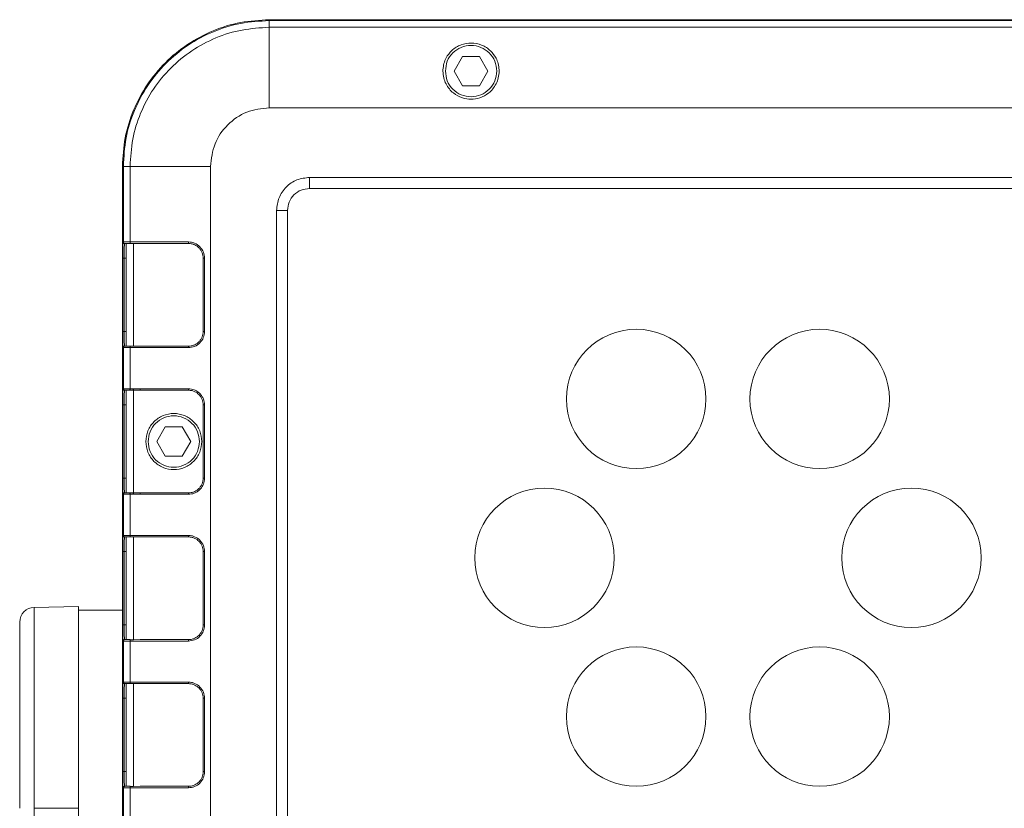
# Model space of a CAD drawing. Header units: millimetres. Extents: x -806 to 2023, y 502 to 1658.
# Tile 13 of 53: x -262 to -128, y 1136 to 1243. Entities that reach past the tile are written whole.
import ezdxf

# ---------------------------------------------------------------- set-up
doc = ezdxf.new("R2010")
doc.units = ezdxf.units.MM

# ---------------------------------------------------------------- blocks, each defined once
blk = doc.blocks.new('Drawing View8')
at = {"color": 7, "linetype": 'Continuous', "lineweight": 18}
for p, q in [((-607.03, 79.98), (-607.03, 80.11)), ((-607.03, 80.11), (-32.03, 80.11)), ((-607.03, 79.98), (-32.03, 79.98)), ((-613.9, 78.89), (-614.36, 78.72)), ((-607.03, 68.11), (-607.03, 79.07)), ((-607.03, 79.07), (-32.03, 79.07)), ((-581.84, 73.11), (-580.69, 75.11)), ((-580.69, 75.11), (-578.38, 75.11)), ((-578.38, 75.11), (-577.23, 73.11)), ((-583.36, 73.26), (-583.36, 73.11)), ((-583.35, 73.11), (-583.36, 73.11)), ((-580.69, 71.11), (-581.84, 73.11)), ((-577.23, 73.11), (-578.38, 71.11)), ((-575.7, 73.11), (-575.72, 73.11)), ((-575.7, 73.11), (-575.71, 73.26)), ((-578.38, 71.11), (-580.69, 71.11)), ((-32.03, 68.11), (-607.03, 68.11)), ((-627.03, -114.89), (-627.03, 60.11)), ((-626.91, 60.11), (-627.03, 60.11)), ((-626.91, 60.11), (-626.91, 49.81)), ((-625.99, 49.81), (-625.99, 60.11)), ((-625.99, 60.11), (-615.03, 60.11)), ((-615.03, 60.11), (-615.03, -114.89)), ((-601.53, 58.61), (-37.53, 58.61)), ((-601.53, 58.61), (-601.53, 57.11)), ((-601.53, 57.11), (-37.53, 57.11)), ((-606.03, -108.89), (-606.03, 54.11)), ((-604.53, 54.11), (-606.03, 54.11)), ((-604.53, -108.89), (-604.53, 54.11)), ((-626.97, 49.81), (-626.91, 49.81)), ((-618.05, 49.81), (-625.99, 49.81)), ((-626.77, 49.61), (-626.71, 49.61)), ((-626.77, 49.57), (-626.77, 49.61)), ((-626.53, 49.61), (-626.53, 35.61)), ((-625.53, 35.59), (-625.53, 49.62)), ((-624.63, 49.61), (-625.53, 49.62)), ((-624.63, 49.61), (-618.03, 49.61)), ((-626.98, 37.61), (-626.98, 47.61)), ((-626.78, 37.61), (-626.78, 47.61)), ((-626.53, 47.61), (-626.78, 47.61)), ((-616.03, 47.61), (-616.03, 37.61)), ((-615.85, 37.61), (-615.85, 47.61)), ((-626.78, 37.61), (-626.53, 37.61)), ((-626.91, 35.41), (-626.97, 35.41)), ((-626.91, 29.81), (-626.91, 35.41)), ((-626.77, 35.61), (-626.77, 35.66)), ((-626.71, 35.61), (-626.77, 35.61)), ((-625.99, 29.81), (-625.99, 35.41)), ((-625.99, 35.41), (-618.05, 35.41)), ((-625.53, 35.59), (-624.63, 35.61)), ((-618.03, 35.61), (-624.63, 35.61)), ((-626.97, 29.81), (-626.91, 29.81)), ((-626.77, 29.61), (-626.71, 29.61)), ((-626.53, 29.61), (-626.53, 15.61)), ((-626.02, 29.81), (-625.99, 29.81)), ((-626, 29.61), (-625.98, 29.61)), ((-625.55, 29.79), (-625.99, 29.81)), ((-624.64, 29.81), (-625.55, 29.79)), ((-625.53, 15.61), (-625.53, 29.61)), ((-624.63, 29.61), (-625.53, 29.61)), ((-618.05, 29.81), (-624.64, 29.81)), ((-624.63, 29.61), (-618.03, 29.61)), ((-626.98, 17.61), (-626.98, 27.61)), ((-626.78, 17.61), (-626.78, 27.61)), ((-626.53, 27.61), (-626.78, 27.61)), ((-616.03, 27.61), (-616.03, 17.61)), ((-615.85, 17.61), (-615.85, 27.61)), ((-622.34, 22.61), (-621.19, 24.61)), ((-621.19, 24.61), (-618.88, 24.61)), ((-618.88, 24.61), (-617.73, 22.61)), ((-623.85, 22.61), (-623.85, 22.61)), ((-621.19, 20.61), (-622.34, 22.61)), ((-617.73, 22.61), (-618.88, 20.61)), ((-616.22, 22.61), (-616.22, 22.61)), ((-618.88, 20.61), (-621.19, 20.61)), ((-626.78, 17.61), (-626.53, 17.61)), ((-626.91, 15.41), (-626.97, 15.41)), ((-626.91, 9.81), (-626.91, 15.41)), ((-626.71, 15.61), (-626.77, 15.61)), ((-625.99, 15.41), (-626.02, 15.41)), ((-625.98, 15.61), (-626, 15.61)), ((-625.99, 9.81), (-625.99, 15.41)), ((-625.55, 15.42), (-624.64, 15.41)), ((-625.53, 15.61), (-624.63, 15.61)), ((-624.64, 15.41), (-618.05, 15.41)), ((-618.03, 15.61), (-624.63, 15.61)), ((-626.97, 9.81), (-626.91, 9.81)), ((-626.77, 9.61), (-626.71, 9.61)), ((-626.77, 9.57), (-626.77, 9.61)), ((-626.53, 9.61), (-626.53, -4.39)), ((-618.05, 9.81), (-625.99, 9.81)), ((-625.53, -4.41), (-625.53, 9.62)), ((-624.63, 9.61), (-625.53, 9.62)), ((-624.63, 9.61), (-618.03, 9.61)), ((-626.98, -2.39), (-626.98, 7.61)), ((-626.78, -2.39), (-626.78, 7.61)), ((-626.53, 7.61), (-626.78, 7.61)), ((-616.03, 7.61), (-616.03, -2.39)), ((-615.85, -2.39), (-615.85, 7.61)), ((-633.03, 0.11), (-639.07, 0)), ((-627.03, -0.39), (-633.03, -0.39)), ((-626.78, -2.39), (-626.53, -2.39)), ((-626.91, -4.59), (-626.97, -4.59)), ((-626.91, -10.19), (-626.91, -4.59)), ((-626.77, -4.39), (-626.77, -4.34)), ((-626.71, -4.39), (-626.77, -4.39)), ((-625.99, -10.19), (-625.99, -4.59)), ((-625.99, -4.59), (-618.05, -4.59)), ((-625.53, -4.41), (-624.63, -4.39)), ((-618.03, -4.39), (-624.63, -4.39)), ((-626.97, -10.19), (-626.91, -10.19)), ((-626.77, -10.39), (-626.71, -10.39)), ((-626.77, -10.43), (-626.77, -10.39)), ((-626.53, -10.39), (-626.53, -24.39)), ((-618.05, -10.19), (-625.99, -10.19)), ((-625.53, -24.41), (-625.53, -10.38)), ((-624.63, -10.39), (-625.53, -10.38)), ((-624.63, -10.39), (-618.03, -10.39)), ((-626.98, -22.39), (-626.98, -12.39)), ((-626.78, -22.39), (-626.78, -12.39)), ((-626.53, -12.39), (-626.78, -12.39)), ((-616.03, -12.39), (-616.03, -22.39)), ((-615.85, -22.39), (-615.85, -12.39)), ((-626.78, -22.39), (-626.53, -22.39)), ((-626.91, -24.59), (-626.97, -24.59)), ((-626.91, -30.19), (-626.91, -24.59)), ((-626.77, -24.39), (-626.77, -24.34)), ((-626.71, -24.39), (-626.77, -24.39)), ((-625.99, -30.19), (-625.99, -24.59)), ((-625.99, -24.59), (-618.05, -24.59)), ((-625.53, -24.41), (-624.63, -24.39)), ((-618.03, -24.39), (-624.63, -24.39)), ((-639.07, -27.39), (-633.03, -27.39))]:
    blk.add_line(p, q, dxfattribs=at)
for centre in [(-557.03, 28.41), (-532.03, 28.41), (-569.53, 6.76), (-519.53, 6.76), (-557.03, -14.89), (-532.03, -14.89)]:
    blk.add_circle(centre, 9.5, dxfattribs=at)
blk.add_arc((-639.03, -2), 2, 91, 180, dxfattribs=at)
for points in [[(-627.03, 60.11), (-626.96, 61.41), (-626.81, 64.03), (-625.62, 67.81), (-623.77, 71.29), (-621.27, 74.34), (-618.22, 76.84), (-614.74, 78.69), (-610.96, 79.88), (-608.34, 80.03), (-607.03, 80.11)], [(-626.91, 60.11), (-626.84, 61.41), (-626.69, 64.01), (-625.51, 67.76), (-623.67, 71.22), (-621.18, 74.25), (-618.15, 76.74), (-614.69, 78.58), (-610.94, 79.76), (-608.34, 79.91), (-607.03, 79.98)], [(-607.03, 79.07), (-607.03, 79.19), (-607.03, 79.43), (-607.03, 79.73), (-607.03, 79.94), (-607.03, 79.97), (-607.03, 79.98)], [(-625.99, 60.11), (-625.92, 61.35), (-625.78, 63.83), (-624.66, 67.41), (-622.9, 70.71), (-620.53, 73.6), (-617.64, 75.97), (-614.34, 77.73), (-610.76, 78.85), (-608.28, 78.99), (-607.03, 79.07)], [(-583.03, 73.11), (-582.98, 73.56), (-582.88, 74.48), (-582.07, 75.64), (-580.91, 76.42), (-579.53, 76.7), (-578.16, 76.42), (-577, 75.64), (-576.19, 74.48), (-576.09, 73.56), (-576.03, 73.11)], [(-576.03, 73.11), (-576.09, 72.65), (-576.19, 71.73), (-577, 70.57), (-578.16, 69.79), (-579.53, 69.51), (-580.91, 69.79), (-582.07, 70.57), (-582.88, 71.73), (-582.98, 72.65), (-583.03, 73.11)], [(-615.03, 60.11), (-614.91, 61.15), (-614.67, 63.25), (-612.82, 65.89), (-610.18, 67.74), (-608.08, 67.99), (-607.03, 68.11)], [(-626.91, 60.11), (-626.9, 60.11), (-626.87, 60.11), (-626.66, 60.11), (-626.36, 60.11), (-626.12, 60.11), (-625.99, 60.11)], [(-606.03, 54.11), (-605.97, 54.7), (-605.83, 55.87), (-604.79, 57.36), (-603.3, 58.4), (-602.12, 58.54), (-601.53, 58.61)], [(-601.53, 57.11), (-601.93, 57.06), (-602.71, 56.97), (-603.71, 56.28), (-604.4, 55.28), (-604.49, 54.5), (-604.53, 54.11)], [(-626.91, 49.81), (-626.9, 49.81), (-626.87, 49.81), (-626.66, 49.81), (-626.36, 49.81), (-626.12, 49.81), (-625.99, 49.81)], [(-626.91, 49.81), (-626.91, 49.78), (-626.9, 49.73), (-626.86, 49.66), (-626.79, 49.61), (-626.74, 49.61), (-626.71, 49.61)], [(-618.03, 49.61), (-618.04, 49.61), (-618.04, 49.61), (-618.05, 49.66), (-618.05, 49.73), (-618.05, 49.78), (-618.05, 49.81)], [(-626.98, 47.61), (-626.98, 47.61), (-626.97, 47.61), (-626.93, 47.61), (-626.86, 47.61), (-626.81, 47.61), (-626.78, 47.61)], [(-616.03, 47.61), (-616.03, 47.61), (-616.03, 47.61), (-615.99, 47.61), (-615.93, 47.61), (-615.88, 47.61), (-615.85, 47.61)], [(-626.98, 37.61), (-626.98, 37.61), (-626.97, 37.61), (-626.93, 37.61), (-626.86, 37.61), (-626.81, 37.61), (-626.78, 37.61)], [(-616.03, 37.61), (-616.03, 37.61), (-616.03, 37.61), (-615.99, 37.61), (-615.93, 37.61), (-615.88, 37.61), (-615.85, 37.61)], [(-626.91, 35.41), (-626.91, 35.43), (-626.9, 35.48), (-626.86, 35.55), (-626.79, 35.6), (-626.74, 35.6), (-626.71, 35.61)], [(-625.99, 35.41), (-626.12, 35.41), (-626.36, 35.41), (-626.66, 35.41), (-626.87, 35.41), (-626.9, 35.41), (-626.91, 35.41)], [(-618.03, 35.61), (-618.04, 35.6), (-618.04, 35.6), (-618.05, 35.55), (-618.05, 35.48), (-618.05, 35.43), (-618.05, 35.41)], [(-626.97, 29.81), (-626.96, 29.78), (-626.96, 29.73), (-626.91, 29.66), (-626.84, 29.61), (-626.79, 29.61), (-626.77, 29.61)], [(-626.91, 29.81), (-626.9, 29.81), (-626.87, 29.81), (-626.67, 29.81), (-626.38, 29.81), (-626.14, 29.81), (-626.02, 29.81)], [(-626.71, 29.61), (-626.74, 29.61), (-626.79, 29.61), (-626.86, 29.66), (-626.9, 29.73), (-626.91, 29.78), (-626.91, 29.81)], [(-626.71, 29.61), (-626.7, 29.61), (-626.68, 29.61), (-626.52, 29.61), (-626.29, 29.61), (-626.1, 29.61), (-626, 29.61)], [(-626.02, 29.81), (-626.02, 29.78), (-626.02, 29.73), (-626.02, 29.66), (-626.01, 29.61), (-626, 29.61), (-626, 29.61)], [(-625.98, 29.61), (-625.91, 29.61), (-625.77, 29.61), (-625.61, 29.61), (-625.53, 29.61)], [(-624.63, 29.61), (-624.63, 29.61), (-624.63, 29.61), (-624.64, 29.66), (-624.64, 29.73), (-624.64, 29.78), (-624.64, 29.81)], [(-618.03, 29.61), (-618.04, 29.61), (-618.04, 29.61), (-618.05, 29.66), (-618.05, 29.73), (-618.05, 29.78), (-618.05, 29.81)], [(-626.98, 27.61), (-626.98, 27.61), (-626.97, 27.61), (-626.93, 27.61), (-626.86, 27.61), (-626.81, 27.61), (-626.78, 27.61)], [(-616.03, 27.61), (-616.03, 27.61), (-616.03, 27.61), (-615.99, 27.61), (-615.93, 27.61), (-615.88, 27.61), (-615.85, 27.61)], [(-623.85, 22.61), (-623.8, 23.11), (-623.68, 24.11), (-622.8, 25.38), (-621.54, 26.23), (-620.03, 26.52), (-618.53, 26.23), (-617.27, 25.38), (-616.39, 24.11), (-616.27, 23.11), (-616.22, 22.61)], [(-623.53, 22.61), (-623.48, 23.06), (-623.38, 23.98), (-622.57, 25.14), (-621.41, 25.92), (-620.03, 26.2), (-618.66, 25.92), (-617.5, 25.14), (-616.69, 23.98), (-616.59, 23.06), (-616.53, 22.61)], [(-616.22, 22.61), (-616.27, 22.11), (-616.39, 21.11), (-617.27, 19.83), (-618.53, 18.98), (-620.03, 18.69), (-621.54, 18.98), (-622.8, 19.83), (-623.68, 21.11), (-623.8, 22.11), (-623.85, 22.61)], [(-616.53, 22.61), (-616.59, 22.15), (-616.69, 21.23), (-617.5, 20.07), (-618.66, 19.29), (-620.03, 19.01), (-621.41, 19.29), (-622.57, 20.07), (-623.38, 21.23), (-623.48, 22.15), (-623.53, 22.61)], [(-626.98, 17.61), (-626.98, 17.61), (-626.97, 17.61), (-626.93, 17.61), (-626.86, 17.61), (-626.81, 17.61), (-626.78, 17.61)], [(-616.03, 17.61), (-616.03, 17.61), (-616.03, 17.61), (-615.99, 17.61), (-615.93, 17.61), (-615.88, 17.61), (-615.85, 17.61)], [(-626.97, 15.41), (-626.96, 15.43), (-626.96, 15.48), (-626.91, 15.55), (-626.84, 15.6), (-626.79, 15.6), (-626.77, 15.61)], [(-626.91, 15.41), (-626.91, 15.43), (-626.9, 15.48), (-626.86, 15.55), (-626.79, 15.6), (-626.74, 15.6), (-626.71, 15.61)], [(-626.02, 15.41), (-626.14, 15.41), (-626.38, 15.41), (-626.67, 15.41), (-626.87, 15.41), (-626.9, 15.41), (-626.91, 15.41)], [(-626, 15.61), (-626.1, 15.61), (-626.29, 15.61), (-626.52, 15.61), (-626.68, 15.61), (-626.7, 15.61), (-626.71, 15.61)], [(-626.02, 15.41), (-626.02, 15.43), (-626.02, 15.48), (-626.02, 15.55), (-626.01, 15.6), (-626, 15.6), (-626, 15.61)], [(-625.53, 15.61), (-625.61, 15.61), (-625.77, 15.61), (-625.91, 15.61), (-625.98, 15.61)], [(-624.63, 15.61), (-624.63, 15.6), (-624.63, 15.6), (-624.64, 15.55), (-624.64, 15.48), (-624.64, 15.43), (-624.64, 15.41)], [(-618.03, 15.61), (-618.04, 15.6), (-618.04, 15.6), (-618.05, 15.55), (-618.05, 15.48), (-618.05, 15.43), (-618.05, 15.41)], [(-626.91, 9.81), (-626.9, 9.81), (-626.87, 9.81), (-626.66, 9.81), (-626.36, 9.81), (-626.12, 9.81), (-625.99, 9.81)], [(-626.71, 9.61), (-626.74, 9.61), (-626.79, 9.61), (-626.86, 9.66), (-626.9, 9.73), (-626.91, 9.78), (-626.91, 9.81)], [(-618.03, 9.61), (-618.04, 9.61), (-618.04, 9.61), (-618.05, 9.66), (-618.05, 9.73), (-618.05, 9.78), (-618.05, 9.81)], [(-626.98, 7.61), (-626.98, 7.61), (-626.97, 7.61), (-626.93, 7.61), (-626.86, 7.61), (-626.81, 7.61), (-626.78, 7.61)], [(-616.03, 7.61), (-616.03, 7.61), (-616.03, 7.61), (-615.99, 7.61), (-615.93, 7.61), (-615.88, 7.61), (-615.85, 7.61)], [(-626.98, -2.39), (-626.98, -2.39), (-626.97, -2.39), (-626.93, -2.39), (-626.86, -2.39), (-626.81, -2.39), (-626.78, -2.39)], [(-616.03, -2.39), (-616.03, -2.39), (-616.03, -2.39), (-615.99, -2.39), (-615.93, -2.39), (-615.88, -2.39), (-615.85, -2.39)], [(-626.91, -4.59), (-626.91, -4.57), (-626.9, -4.52), (-626.86, -4.45), (-626.79, -4.4), (-626.74, -4.4), (-626.71, -4.39)], [(-625.99, -4.59), (-626.12, -4.59), (-626.36, -4.59), (-626.66, -4.59), (-626.87, -4.59), (-626.9, -4.59), (-626.91, -4.59)], [(-618.03, -4.39), (-618.04, -4.4), (-618.04, -4.4), (-618.05, -4.45), (-618.05, -4.52), (-618.05, -4.57), (-618.05, -4.59)], [(-626.91, -10.19), (-626.9, -10.19), (-626.87, -10.19), (-626.66, -10.19), (-626.36, -10.19), (-626.12, -10.19), (-625.99, -10.19)], [(-626.71, -10.39), (-626.74, -10.39), (-626.79, -10.39), (-626.86, -10.34), (-626.9, -10.27), (-626.91, -10.22), (-626.91, -10.19)], [(-618.03, -10.39), (-618.04, -10.39), (-618.04, -10.39), (-618.05, -10.34), (-618.05, -10.27), (-618.05, -10.22), (-618.05, -10.19)], [(-626.98, -12.39), (-626.98, -12.39), (-626.97, -12.39), (-626.93, -12.39), (-626.86, -12.39), (-626.81, -12.39), (-626.78, -12.39)], [(-616.03, -12.39), (-616.03, -12.39), (-616.03, -12.39), (-615.99, -12.39), (-615.93, -12.39), (-615.88, -12.39), (-615.85, -12.39)], [(-626.98, -22.39), (-626.98, -22.39), (-626.97, -22.39), (-626.93, -22.39), (-626.86, -22.39), (-626.81, -22.39), (-626.78, -22.39)], [(-616.03, -22.39), (-616.03, -22.39), (-616.03, -22.39), (-615.99, -22.39), (-615.93, -22.39), (-615.88, -22.39), (-615.85, -22.39)], [(-626.91, -24.59), (-626.91, -24.57), (-626.9, -24.52), (-626.86, -24.45), (-626.79, -24.4), (-626.74, -24.4), (-626.71, -24.39)], [(-625.99, -24.59), (-626.12, -24.59), (-626.36, -24.59), (-626.66, -24.59), (-626.87, -24.59), (-626.9, -24.59), (-626.91, -24.59)], [(-618.03, -24.39), (-618.04, -24.4), (-618.04, -24.4), (-618.05, -24.45), (-618.05, -24.52), (-618.05, -24.57), (-618.05, -24.59)]]:
    blk.add_open_spline(points, degree=3, dxfattribs=at)
for points, knots in [([(-575.71, 73.26), (-575.74, 73.55), (-575.8, 74.1), (-576.16, 75), (-576.86, 75.96), (-578.05, 76.73), (-579.49, 77.02), (-580.94, 76.76), (-582.16, 76.01), (-582.89, 75.05), (-583.27, 74.12), (-583.33, 73.56), (-583.36, 73.26)], [0, 0, 0, 0, 0.075226, 0.14173, 0.248217, 0.375045, 0.495615, 0.617415, 0.745179, 0.854476, 0.922758, 1, 1, 1, 1]), ([(-583.36, 73.11), (-583.34, 72.79), (-583.3, 72.19), (-582.98, 71.36), (-582.52, 70.66), (-581.81, 69.95), (-580.8, 69.41), (-579.53, 69.21), (-578.27, 69.41), (-577.26, 69.95), (-576.55, 70.66), (-576.09, 71.36), (-575.77, 72.19), (-575.73, 72.79), (-575.7, 73.11)], [0, 0, 0, 0, 0.077669, 0.151039, 0.220104, 0.284862, 0.400956, 0.5, 0.599027, 0.715116, 0.779874, 0.848944, 0.922321, 1, 1, 1, 1]), ([(-626.98, 49.3), (-626.98, 49.43), (-626.97, 49.73), (-626.97, 49.78), (-626.97, 49.81)], [0, 0, 0, 0, 0.4118022, 1, 1, 1, 1]), ([(-626.97, 49.81), (-626.96, 49.78), (-626.96, 49.73), (-626.92, 49.69), (-626.91, 49.67)], [0, 0, 0, 0, 0.506765, 1, 1, 1, 1]), ([(-626.91, 49.67), (-626.91, 49.67), (-626.89, 49.64), (-626.84, 49.62), (-626.79, 49.61), (-626.77, 49.61)], [0, 0, 0, 0, 0.0131735, 0.5065867, 1, 1, 1, 1]), ([(-625.99, 49.61), (-625.99, 49.61), (-625.99, 49.61), (-625.99, 49.63), (-625.99, 49.66), (-625.99, 49.7), (-625.99, 49.74), (-625.99, 49.78), (-625.99, 49.81)], [0, 0, 0, 0, 0.133721, 0.261623, 0.499206, 0.642528, 0.77392, 1, 1, 1, 1]), ([(-615.85, 47.61), (-615.88, 47.88), (-615.95, 48.45), (-616.44, 49.19), (-617.05, 49.6), (-617.61, 49.78), (-617.9, 49.8), (-618.05, 49.81)], [0, 0, 0, 0, 0.241777, 0.49131, 0.744415, 0.871411, 1, 1, 1, 1]), ([(-626.98, 47.61), (-626.98, 47.89), (-626.98, 48.46), (-626.98, 49.06), (-626.98, 49.25), (-626.98, 49.3)], [0, 0, 0, 0, 0.440946, 0.874825, 1, 1, 1, 1]), ([(-626.78, 47.61), (-626.78, 47.81), (-626.78, 48.26), (-626.78, 48.79), (-626.78, 49.16), (-626.77, 49.41), (-626.77, 49.5), (-626.77, 49.55)], [0, 0, 0, 0, 0.235057, 0.510082, 0.663308, 0.826616, 1, 1, 1, 1]), ([(-626.71, 49.61), (-626.7, 49.61), (-626.69, 49.61), (-626.65, 49.61), (-626.64, 49.61), (-626.6, 49.61), (-626.54, 49.61), (-626.42, 49.61), (-626.29, 49.61), (-626.12, 49.61), (-626.02, 49.61), (-625.99, 49.61)], [0, 0, 0, 0, 0.2587826, 0.2608314, 0.2778402, 0.3258492, 0.5080881, 0.5366474, 0.7529387, 0.9121426, 1, 1, 1, 1]), ([(-625.53, 49.62), (-625.61, 49.62), (-625.77, 49.62), (-625.92, 49.61), (-625.99, 49.61)], [0, 0, 0, 0, 0.497161, 1, 1, 1, 1]), ([(-618.03, 49.61), (-617.87, 49.59), (-617.57, 49.57), (-617.08, 49.39), (-616.66, 49.1), (-616.36, 48.71), (-616.1, 48.25), (-616.06, 47.86), (-616.03, 47.61)], [0, 0, 0, 0, 0.155285, 0.290599, 0.500494, 0.630893, 0.757776, 1, 1, 1, 1]), ([(-626.98, 35.91), (-626.98, 35.96), (-626.98, 36.15), (-626.98, 36.75), (-626.98, 37.32), (-626.98, 37.61)], [0, 0, 0, 0, 0.125209, 0.55907, 1, 1, 1, 1]), ([(-626.77, 35.66), (-626.77, 35.71), (-626.77, 35.8), (-626.78, 36.05), (-626.78, 36.42), (-626.78, 36.95), (-626.78, 37.4), (-626.78, 37.61)], [0, 0, 0, 0, 0.173377, 0.336682, 0.489906, 0.764933, 1, 1, 1, 1]), ([(-618.05, 35.41), (-617.76, 35.44), (-617.18, 35.51), (-616.45, 36.02), (-615.95, 36.75), (-615.88, 37.32), (-615.85, 37.61)], [0, 0, 0, 0, 0.2524262, 0.5036861, 0.7530289, 1, 1, 1, 1]), ([(-616.03, 37.61), (-616.06, 37.35), (-616.1, 36.96), (-616.36, 36.5), (-616.66, 36.11), (-617.08, 35.82), (-617.57, 35.64), (-617.87, 35.62), (-618.03, 35.61)], [0, 0, 0, 0, 0.242439, 0.36945, 0.49999, 0.709657, 0.844846, 1, 1, 1, 1]), ([(-626.97, 35.41), (-626.97, 35.43), (-626.97, 35.48), (-626.98, 35.79), (-626.98, 35.91)], [0, 0, 0, 0, 0.588231, 1, 1, 1, 1]), ([(-626.97, 35.41), (-626.96, 35.43), (-626.96, 35.48), (-626.92, 35.52), (-626.91, 35.54)], [0, 0, 0, 0, 0.506992, 1, 1, 1, 1]), ([(-626.91, 35.54), (-626.91, 35.55), (-626.89, 35.57), (-626.84, 35.6), (-626.79, 35.6), (-626.77, 35.61)], [0, 0, 0, 0, 0.013604, 0.506802, 1, 1, 1, 1]), ([(-625.99, 35.61), (-626.08, 35.61), (-626.18, 35.61), (-626.27, 35.61), (-626.27, 35.61), (-626.27, 35.61), (-626.27, 35.61), (-626.28, 35.61), (-626.37, 35.61), (-626.52, 35.61), (-626.62, 35.61), (-626.68, 35.61), (-626.7, 35.61), (-626.71, 35.61), (-626.71, 35.61)], [0, 0, 0, 0, 0.2480716, 0.2481031, 0.2481953, 0.248562, 0.250024, 0.2558626, 0.2791914, 0.4997246, 0.7496246, 0.7632859, 0.8713218, 1, 1, 1, 1]), ([(-625.99, 35.61), (-625.91, 35.6), (-625.77, 35.59), (-625.61, 35.59), (-625.53, 35.59)], [0, 0, 0, 0, 0.509312, 1, 1, 1, 1]), ([(-625.99, 35.41), (-625.99, 35.43), (-625.99, 35.47), (-625.99, 35.51), (-625.99, 35.55), (-625.99, 35.59), (-625.99, 35.6), (-625.99, 35.6), (-625.99, 35.61)], [0, 0, 0, 0, 0.2312776, 0.3613303, 0.5006711, 0.7379581, 0.86598, 1, 1, 1, 1]), ([(-626.98, 27.61), (-626.98, 27.88), (-626.98, 28.31), (-626.98, 28.82), (-626.98, 29.17), (-626.98, 29.46), (-626.97, 29.73), (-626.97, 29.78), (-626.97, 29.81)], [0, 0, 0, 0, 0.239439, 0.369638, 0.499994, 0.630195, 0.760553, 1, 1, 1, 1]), ([(-626.78, 27.61), (-626.78, 27.81), (-626.78, 28.26), (-626.78, 28.79), (-626.78, 29.17), (-626.77, 29.4), (-626.77, 29.57), (-626.77, 29.59), (-626.77, 29.61)], [0, 0, 0, 0, 0.198612, 0.431002, 0.560476, 0.698472, 0.844982, 1, 1, 1, 1]), ([(-625.98, 29.61), (-625.98, 29.61), (-625.99, 29.62), (-625.99, 29.66), (-626, 29.73), (-626, 29.78), (-625.99, 29.81)], [0, 0, 0, 0, 0.2405833, 0.5, 0.7594167, 1, 1, 1, 1]), ([(-625.53, 29.61), (-625.54, 29.61), (-625.54, 29.63), (-625.55, 29.68), (-625.55, 29.73), (-625.55, 29.77), (-625.55, 29.79)], [0, 0, 0, 0, 0.244442, 0.5, 0.755558, 1, 1, 1, 1]), ([(-615.85, 27.61), (-615.88, 27.88), (-615.93, 28.31), (-616.2, 28.82), (-616.48, 29.17), (-616.84, 29.46), (-617.35, 29.73), (-617.77, 29.78), (-618.05, 29.81)], [0, 0, 0, 0, 0.239058, 0.369128, 0.49944, 0.629685, 0.760172, 1, 1, 1, 1]), ([(-618.03, 29.61), (-617.87, 29.59), (-617.57, 29.57), (-617.08, 29.39), (-616.66, 29.09), (-616.36, 28.71), (-616.1, 28.25), (-616.06, 27.86), (-616.03, 27.61)], [0, 0, 0, 0, 0.155396, 0.290804, 0.500838, 0.631145, 0.75794, 1, 1, 1, 1]), ([(-626.97, 15.41), (-626.97, 15.43), (-626.97, 15.48), (-626.98, 15.75), (-626.98, 16.04), (-626.98, 16.39), (-626.98, 16.9), (-626.98, 17.33), (-626.98, 17.61)], [0, 0, 0, 0, 0.239447, 0.369649, 0.500006, 0.630206, 0.760561, 1, 1, 1, 1]), ([(-626.77, 15.61), (-626.77, 15.62), (-626.77, 15.64), (-626.77, 15.81), (-626.78, 16.05), (-626.78, 16.42), (-626.78, 16.95), (-626.78, 17.4), (-626.78, 17.61)], [0, 0, 0, 0, 0.155018, 0.301528, 0.439524, 0.568998, 0.801388, 1, 1, 1, 1]), ([(-618.05, 15.41), (-617.77, 15.43), (-617.35, 15.48), (-616.84, 15.75), (-616.49, 16.04), (-616.2, 16.39), (-615.93, 16.9), (-615.88, 17.33), (-615.85, 17.61)], [0, 0, 0, 0, 0.239828, 0.370159, 0.50056, 0.630716, 0.760942, 1, 1, 1, 1]), ([(-616.03, 17.61), (-616.06, 17.35), (-616.1, 16.96), (-616.36, 16.5), (-616.66, 16.12), (-617.08, 15.82), (-617.57, 15.64), (-617.87, 15.62), (-618.03, 15.61)], [0, 0, 0, 0, 0.242054, 0.36885, 0.499162, 0.709187, 0.844597, 1, 1, 1, 1]), ([(-625.99, 15.41), (-626, 15.43), (-626, 15.48), (-625.99, 15.55), (-625.99, 15.59), (-625.98, 15.6), (-625.98, 15.61)], [0, 0, 0, 0, 0.240583, 0.5, 0.759417, 1, 1, 1, 1]), ([(-625.99, 15.41), (-625.96, 15.41), (-625.9, 15.41), (-625.83, 15.41), (-625.79, 15.42), (-625.78, 15.42), (-625.77, 15.42), (-625.77, 15.42), (-625.7, 15.42), (-625.63, 15.42), (-625.55, 15.42)], [0, 0, 0, 0, 0.242783, 0.425207, 0.480187, 0.494495, 0.498353, 0.499458, 0.500013, 1, 1, 1, 1]), ([(-625.53, 15.61), (-625.54, 15.6), (-625.54, 15.58), (-625.55, 15.53), (-625.55, 15.48), (-625.55, 15.44), (-625.55, 15.42)], [0, 0, 0, 0, 0.244442, 0.5, 0.755558, 1, 1, 1, 1]), ([(-626.98, 9.3), (-626.98, 9.43), (-626.97, 9.73), (-626.97, 9.78), (-626.97, 9.81)], [0, 0, 0, 0, 0.411802, 1, 1, 1, 1]), ([(-626.97, 9.81), (-626.96, 9.78), (-626.96, 9.73), (-626.92, 9.69), (-626.91, 9.67)], [0, 0, 0, 0, 0.506765, 1, 1, 1, 1]), ([(-626.91, 9.67), (-626.91, 9.67), (-626.89, 9.64), (-626.84, 9.62), (-626.79, 9.61), (-626.77, 9.61)], [0, 0, 0, 0, 0.013173, 0.506587, 1, 1, 1, 1]), ([(-626.78, 7.61), (-626.78, 7.81), (-626.78, 8.26), (-626.78, 8.79), (-626.78, 9.16), (-626.77, 9.41), (-626.77, 9.5), (-626.77, 9.55)], [0, 0, 0, 0, 0.235057, 0.510082, 0.663308, 0.826616, 1, 1, 1, 1]), ([(-626.71, 9.61), (-626.7, 9.61), (-626.69, 9.61), (-626.65, 9.61), (-626.64, 9.61), (-626.6, 9.61), (-626.54, 9.61), (-626.42, 9.61), (-626.29, 9.61), (-626.12, 9.61), (-626.02, 9.61), (-625.99, 9.61)], [0, 0, 0, 0, 0.258783, 0.260831, 0.27784, 0.325849, 0.508088, 0.536647, 0.752939, 0.912143, 1, 1, 1, 1]), ([(-625.99, 9.61), (-625.99, 9.61), (-625.99, 9.61), (-625.99, 9.63), (-625.99, 9.66), (-625.99, 9.7), (-625.99, 9.74), (-625.99, 9.78), (-625.99, 9.81)], [0, 0, 0, 0, 0.133721, 0.261623, 0.499206, 0.642528, 0.77392, 1, 1, 1, 1]), ([(-625.53, 9.62), (-625.61, 9.62), (-625.77, 9.62), (-625.92, 9.61), (-625.99, 9.61)], [0, 0, 0, 0, 0.4971611, 1, 1, 1, 1]), ([(-615.85, 7.61), (-615.88, 7.88), (-615.95, 8.45), (-616.44, 9.19), (-617.05, 9.6), (-617.61, 9.78), (-617.9, 9.8), (-618.05, 9.81)], [0, 0, 0, 0, 0.241777, 0.49131, 0.744415, 0.871411, 1, 1, 1, 1]), ([(-618.03, 9.61), (-617.87, 9.59), (-617.57, 9.57), (-617.08, 9.39), (-616.66, 9.1), (-616.36, 8.71), (-616.1, 8.25), (-616.06, 7.86), (-616.03, 7.61)], [0, 0, 0, 0, 0.155285, 0.290599, 0.500494, 0.630893, 0.757776, 1, 1, 1, 1]), ([(-626.98, 7.61), (-626.98, 7.89), (-626.98, 8.46), (-626.98, 9.06), (-626.98, 9.25), (-626.98, 9.3)], [0, 0, 0, 0, 0.440946, 0.874825, 1, 1, 1, 1]), ([(-633.03, -27.39), (-633.03, -25.59), (-633.03, -21.99), (-633.03, -16.8), (-633.03, -12.02), (-633.03, -7.82), (-633.03, -4.38), (-633.03, -1.84), (-633.03, -0.2), (-633.03, 0), (-633.03, 0.11)], [0, 0, 0, 0, 0.125006, 0.250012, 0.375018, 0.500024, 0.62503, 0.750036, 0.875042, 1, 1, 1, 1]), ([(-639.07, 0), (-639.07, -0.1), (-639.07, -0.31), (-639.07, -1.93), (-639.07, -4.47), (-639.07, -7.9), (-639.07, -12.07), (-639.07, -16.84), (-639.07, -22.01), (-639.07, -25.6), (-639.07, -27.39)], [0, 0, 0, 0, 0.124958, 0.249964, 0.37497, 0.499976, 0.624982, 0.749988, 0.874994, 1, 1, 1, 1]), ([(-641.03, -2), (-641.03, -2.09), (-641.03, -2.28), (-641.03, -3.79), (-641.03, -6.14), (-641.03, -9.32), (-641.03, -13.19), (-641.03, -17.61), (-641.03, -22.41), (-641.03, -25.73), (-641.03, -27.39)], [0, 0, 0, 0, 0.124958, 0.249964, 0.37497, 0.499976, 0.624982, 0.749988, 0.874994, 1, 1, 1, 1]), ([(-626.98, -4.09), (-626.98, -4.04), (-626.98, -3.85), (-626.98, -3.25), (-626.98, -2.68), (-626.98, -2.39)], [0, 0, 0, 0, 0.125209, 0.55907, 1, 1, 1, 1]), ([(-626.77, -4.34), (-626.77, -4.29), (-626.77, -4.2), (-626.78, -3.95), (-626.78, -3.58), (-626.78, -3.05), (-626.78, -2.6), (-626.78, -2.39)], [0, 0, 0, 0, 0.173377, 0.336682, 0.489906, 0.764933, 1, 1, 1, 1]), ([(-618.05, -4.59), (-617.76, -4.56), (-617.18, -4.49), (-616.45, -3.98), (-615.95, -3.25), (-615.88, -2.68), (-615.85, -2.39)], [0, 0, 0, 0, 0.2524262, 0.5036861, 0.7530289, 1, 1, 1, 1]), ([(-616.03, -2.39), (-616.06, -2.65), (-616.1, -3.04), (-616.36, -3.5), (-616.66, -3.89), (-617.08, -4.18), (-617.57, -4.36), (-617.87, -4.38), (-618.03, -4.39)], [0, 0, 0, 0, 0.242439, 0.36945, 0.49999, 0.709657, 0.844846, 1, 1, 1, 1]), ([(-626.97, -4.59), (-626.97, -4.57), (-626.97, -4.52), (-626.98, -4.21), (-626.98, -4.09)], [0, 0, 0, 0, 0.588231, 1, 1, 1, 1]), ([(-626.97, -4.59), (-626.96, -4.57), (-626.96, -4.52), (-626.92, -4.48), (-626.91, -4.46)], [0, 0, 0, 0, 0.506992, 1, 1, 1, 1]), ([(-626.91, -4.46), (-626.91, -4.45), (-626.89, -4.43), (-626.84, -4.4), (-626.79, -4.4), (-626.77, -4.39)], [0, 0, 0, 0, 0.013604, 0.506802, 1, 1, 1, 1]), ([(-625.99, -4.39), (-626.08, -4.39), (-626.18, -4.39), (-626.27, -4.39), (-626.27, -4.39), (-626.27, -4.39), (-626.27, -4.39), (-626.28, -4.39), (-626.37, -4.39), (-626.52, -4.39), (-626.62, -4.39), (-626.68, -4.39), (-626.7, -4.39), (-626.71, -4.39), (-626.71, -4.39)], [0, 0, 0, 0, 0.248072, 0.248103, 0.248195, 0.248562, 0.250024, 0.255863, 0.279191, 0.499725, 0.749625, 0.763286, 0.871322, 1, 1, 1, 1]), ([(-625.99, -4.39), (-625.91, -4.4), (-625.77, -4.41), (-625.61, -4.41), (-625.53, -4.41)], [0, 0, 0, 0, 0.509312, 1, 1, 1, 1]), ([(-625.99, -4.59), (-625.99, -4.57), (-625.99, -4.53), (-625.99, -4.49), (-625.99, -4.45), (-625.99, -4.41), (-625.99, -4.4), (-625.99, -4.4), (-625.99, -4.39)], [0, 0, 0, 0, 0.231278, 0.36133, 0.500671, 0.737958, 0.86598, 1, 1, 1, 1]), ([(-626.98, -10.7), (-626.98, -10.57), (-626.97, -10.27), (-626.97, -10.22), (-626.97, -10.19)], [0, 0, 0, 0, 0.411802, 1, 1, 1, 1]), ([(-626.98, -12.39), (-626.98, -12.11), (-626.98, -11.54), (-626.98, -10.94), (-626.98, -10.75), (-626.98, -10.7)], [0, 0, 0, 0, 0.440946, 0.874825, 1, 1, 1, 1]), ([(-626.97, -10.19), (-626.96, -10.22), (-626.96, -10.27), (-626.92, -10.31), (-626.91, -10.33)], [0, 0, 0, 0, 0.506765, 1, 1, 1, 1]), ([(-626.91, -10.33), (-626.91, -10.33), (-626.89, -10.36), (-626.84, -10.38), (-626.79, -10.39), (-626.77, -10.39)], [0, 0, 0, 0, 0.0131735, 0.5065867, 1, 1, 1, 1]), ([(-626.78, -12.39), (-626.78, -12.19), (-626.78, -11.74), (-626.78, -11.21), (-626.78, -10.84), (-626.77, -10.59), (-626.77, -10.5), (-626.77, -10.45)], [0, 0, 0, 0, 0.235057, 0.510082, 0.663308, 0.826616, 1, 1, 1, 1]), ([(-626.71, -10.39), (-626.7, -10.39), (-626.69, -10.39), (-626.65, -10.39), (-626.64, -10.39), (-626.6, -10.39), (-626.54, -10.39), (-626.42, -10.39), (-626.29, -10.39), (-626.12, -10.39), (-626.02, -10.39), (-625.99, -10.39)], [0, 0, 0, 0, 0.258783, 0.260831, 0.27784, 0.325849, 0.508088, 0.536647, 0.752939, 0.912143, 1, 1, 1, 1]), ([(-625.99, -10.39), (-625.99, -10.39), (-625.99, -10.39), (-625.99, -10.37), (-625.99, -10.34), (-625.99, -10.3), (-625.99, -10.26), (-625.99, -10.22), (-625.99, -10.19)], [0, 0, 0, 0, 0.133721, 0.261623, 0.499206, 0.642528, 0.77392, 1, 1, 1, 1]), ([(-625.53, -10.38), (-625.61, -10.38), (-625.77, -10.38), (-625.92, -10.39), (-625.99, -10.39)], [0, 0, 0, 0, 0.497161, 1, 1, 1, 1]), ([(-615.85, -12.39), (-615.88, -12.12), (-615.95, -11.55), (-616.44, -10.81), (-617.05, -10.4), (-617.61, -10.22), (-617.9, -10.2), (-618.05, -10.19)], [0, 0, 0, 0, 0.241777, 0.49131, 0.744415, 0.871411, 1, 1, 1, 1]), ([(-618.03, -10.39), (-617.87, -10.41), (-617.57, -10.43), (-617.08, -10.61), (-616.66, -10.9), (-616.36, -11.29), (-616.1, -11.75), (-616.06, -12.14), (-616.03, -12.39)], [0, 0, 0, 0, 0.155285, 0.290599, 0.500494, 0.630893, 0.757776, 1, 1, 1, 1]), ([(-626.98, -24.09), (-626.98, -24.04), (-626.98, -23.85), (-626.98, -23.25), (-626.98, -22.68), (-626.98, -22.39)], [0, 0, 0, 0, 0.125209, 0.55907, 1, 1, 1, 1]), ([(-626.77, -24.34), (-626.77, -24.29), (-626.77, -24.2), (-626.78, -23.95), (-626.78, -23.58), (-626.78, -23.05), (-626.78, -22.6), (-626.78, -22.39)], [0, 0, 0, 0, 0.173377, 0.336682, 0.489906, 0.764933, 1, 1, 1, 1]), ([(-618.05, -24.59), (-617.76, -24.56), (-617.18, -24.49), (-616.45, -23.98), (-615.95, -23.25), (-615.88, -22.68), (-615.85, -22.39)], [0, 0, 0, 0, 0.252426, 0.503686, 0.753029, 1, 1, 1, 1]), ([(-616.03, -22.39), (-616.06, -22.65), (-616.1, -23.04), (-616.36, -23.5), (-616.66, -23.89), (-617.08, -24.18), (-617.57, -24.36), (-617.87, -24.38), (-618.03, -24.39)], [0, 0, 0, 0, 0.242439, 0.36945, 0.49999, 0.709657, 0.844846, 1, 1, 1, 1]), ([(-626.97, -24.59), (-626.97, -24.57), (-626.97, -24.52), (-626.98, -24.21), (-626.98, -24.09)], [0, 0, 0, 0, 0.588231, 1, 1, 1, 1]), ([(-626.97, -24.59), (-626.96, -24.57), (-626.96, -24.52), (-626.92, -24.48), (-626.91, -24.46)], [0, 0, 0, 0, 0.506992, 1, 1, 1, 1]), ([(-626.91, -24.46), (-626.91, -24.45), (-626.89, -24.43), (-626.84, -24.4), (-626.79, -24.4), (-626.77, -24.39)], [0, 0, 0, 0, 0.013604, 0.506802, 1, 1, 1, 1]), ([(-625.99, -24.39), (-626.08, -24.39), (-626.18, -24.39), (-626.27, -24.39), (-626.27, -24.39), (-626.27, -24.39), (-626.27, -24.39), (-626.28, -24.39), (-626.37, -24.39), (-626.52, -24.39), (-626.62, -24.39), (-626.68, -24.39), (-626.7, -24.39), (-626.71, -24.39), (-626.71, -24.39)], [0, 0, 0, 0, 0.248072, 0.248103, 0.248195, 0.248562, 0.250024, 0.255863, 0.279191, 0.499725, 0.749625, 0.763286, 0.871322, 1, 1, 1, 1]), ([(-625.99, -24.39), (-625.91, -24.4), (-625.77, -24.41), (-625.61, -24.41), (-625.53, -24.41)], [0, 0, 0, 0, 0.509312, 1, 1, 1, 1]), ([(-625.99, -24.59), (-625.99, -24.57), (-625.99, -24.53), (-625.99, -24.49), (-625.99, -24.45), (-625.99, -24.41), (-625.99, -24.4), (-625.99, -24.4), (-625.99, -24.39)], [0, 0, 0, 0, 0.2312777, 0.3613303, 0.5006711, 0.7379581, 0.86598, 1, 1, 1, 1]), ([(-639.07, -27.39), (-639.07, -29.19), (-639.07, -32.77), (-639.07, -37.94), (-639.07, -42.71), (-639.07, -46.89), (-639.07, -50.31), (-639.07, -52.89), (-639.07, -54.35), (-639.07, -54.96), (-639.07, -54.79), (-639.07, -54.79)], [0, 0, 0, 0, 0.124994, 0.249988, 0.374982, 0.499976, 0.62497, 0.749964, 0.874958, 0.999952, 1, 1, 1, 1]), ([(-633.03, -54.89), (-633.03, -54.89), (-633.03, -55.07), (-633.03, -54.46), (-633.03, -52.99), (-633.03, -50.4), (-633.03, -46.97), (-633.03, -42.77), (-633.03, -37.98), (-633.03, -32.79), (-633.03, -29.19), (-633.03, -27.39)], [0, 0, 0, 0, 0.000048, 0.125042, 0.250036, 0.37503, 0.500024, 0.625018, 0.750012, 0.875006, 1, 1, 1, 1])]:
    blk.add_open_spline(points, degree=3, knots=knots, dxfattribs=at)

msp = doc.modelspace()

# ---------------------------------------------------------------- block references
at = {"color": 7, "linetype": 'Continuous', "lineweight": 18}
msp.add_blockref('Drawing View8', (379.33, 1163.3), dxfattribs=at)

doc.saveas('drawing.dxf')
